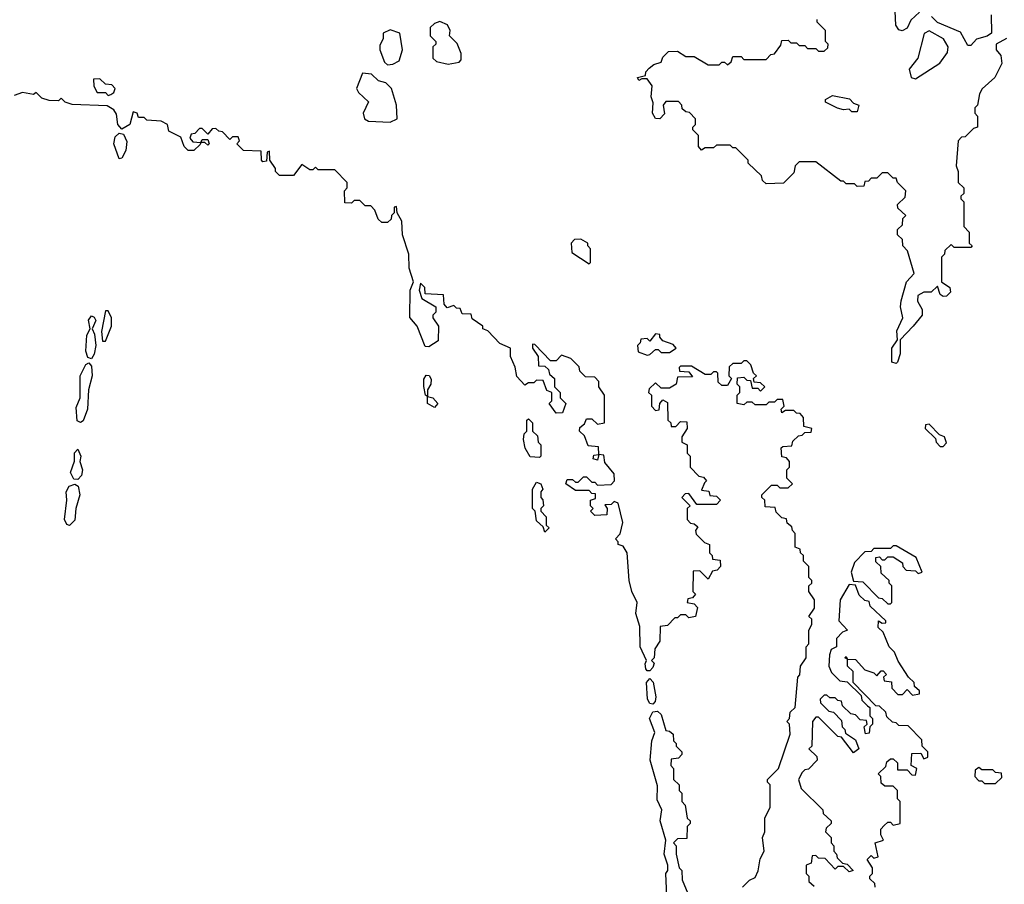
# Model space of a CAD drawing. Extents: x 2737310 to 2869991, y 870230 to 1012730.
# Tile 99 of 256: x 2834265 to 2837827, y 898465 to 901594. Entities that reach past the tile are written whole.
import ezdxf

# ---------------------------------------------------------------- set-up
doc = ezdxf.new("R2010")
doc.units = 0

msp = doc.modelspace()

# ---------------------------------------------------------------- linework, layer by layer
at = {"layer": '0CON02XD'}
for points in [[(2837519.3, 901620.7), (2837488, 901592), (2837475, 901562.5), (2837457, 901553), (2837445, 901557.5), (2837434.2, 901574.2), (2837432, 901625)], [(2837778.8, 901611.2), (2837780, 901545), (2837765, 901533.8), (2837726.4, 901523.6), (2837705, 901500), (2837695, 901500), (2837668, 901548), (2837585, 901583.8), (2837563.3, 901605)], [(2835815, 901433.3), (2835855, 901440), (2835861.7, 901448.3), (2835861.7, 901471.7), (2835847, 901507), (2835820, 901535), (2835822.5, 901555), (2835812.5, 901575), (2835785, 901587.5), (2835765, 901580), (2835750, 901565), (2835750, 901535), (2835770, 901515), (2835770, 901505), (2835760, 901495), (2835760, 901455), (2835773, 901443), (2835815, 901433.3)], [(2837497.5, 900485), (2837450, 900435), (2837450, 900385), (2837440, 900355), (2837435, 900350), (2837420, 900355), (2837420, 900405), (2837440, 900435), (2837438.3, 900468.3), (2837460, 900515), (2837451.2, 900555), (2837453.9, 900576.1), (2837473.3, 900645), (2837500, 900675), (2837477, 900757), (2837460, 900775), (2837458.3, 900798.3), (2837440, 900815), (2837440, 900835), (2837458.3, 900851.7), (2837460, 900875), (2837470, 900885), (2837441.7, 900911.7), (2837440, 900925), (2837468.3, 900951.7), (2837470, 900975), (2837440, 901005), (2837435, 901020), (2837425, 901020), (2837405, 901040), (2837385, 901040), (2837365, 901020), (2837345, 901020), (2837335, 901010), (2837321.7, 901008.3), (2837318.3, 900991.7), (2837295, 900990), (2837285, 901000), (2837255, 901000), (2837245, 901010), (2837235, 901010), (2837145, 901080), (2837085, 901080), (2837070, 901065), (2837065, 901040), (2837028.3, 901001.7), (2836965, 901000), (2836951.7, 901011.7), (2836948.3, 901028.3), (2836900, 901075), (2836900, 901085), (2836855, 901130), (2836845, 901130), (2836835, 901140), (2836785, 901140), (2836775, 901130), (2836745, 901130), (2836731.7, 901121.7), (2836720, 901135), (2836720, 901175), (2836700, 901195), (2836700, 901205), (2836710, 901215), (2836710, 901235), (2836688.3, 901258.3), (2836675, 901260), (2836661.7, 901271.7), (2836660, 901285), (2836648.3, 901298.3), (2836601.7, 901298.3), (2836592.5, 901285), (2836597, 901253), (2836580, 901235), (2836565, 901236.7), (2836553.8, 901255), (2836557, 901293), (2836548.8, 901315), (2836552.5, 901355), (2836535, 901380), (2836515, 901380), (2836505, 901373.3), (2836500, 901385), (2836528.3, 901391.7), (2836530, 901405), (2836541.7, 901418.3), (2836558.3, 901431.7), (2836585, 901440), (2836591.7, 901458.3), (2836611.7, 901478.3), (2836645, 901480), (2836675, 901460), (2836705, 901460), (2836755, 901430), (2836795, 901430), (2836805, 901440), (2836815, 901440), (2836825, 901430), (2836838.3, 901441.7), (2836845, 901460), (2836875, 901460), (2836885, 901450), (2836965, 901450), (2836981.7, 901468.3), (2836995, 901470), (2837018.3, 901501.7), (2837021.7, 901518.3), (2837045, 901520), (2837055, 901510), (2837075, 901510), (2837085, 901500), (2837105, 901500), (2837115, 901490), (2837145, 901490), (2837155, 901480), (2837175, 901480), (2837188.3, 901491.7), (2837190, 901505), (2837180, 901515), (2837180, 901555), (2837150, 901585), (2837150, 901595)], [(2835595, 901430), (2835615, 901432.5), (2835637.5, 901445), (2835650, 901485), (2835640, 901545), (2835605, 901556.7), (2835580, 901545), (2835580, 901525), (2835568.3, 901501.7), (2835567.5, 901485), (2835585, 901440), (2835595, 901430)], [(2837505, 901380), (2837593.9, 901436.1), (2837621.2, 901475), (2837623.3, 901495), (2837606.7, 901525), (2837555, 901553.3), (2837536.4, 901543.6), (2837513.3, 901455), (2837482.5, 901415), (2837490, 901385), (2837505, 901380)], [(2837834.1, 901525.9), (2837797.5, 901505), (2837797.5, 901485), (2837813.6, 901463.6), (2837817.5, 901435), (2837792.5, 901385), (2837747, 901343), (2837737.5, 901325), (2837730, 901285), (2837720, 901275), (2837720, 901255), (2837730, 901245), (2837730, 901205), (2837715, 901200), (2837685, 901170), (2837671.7, 901168.3), (2837660, 901155), (2837652.5, 901065), (2837660, 901045), (2837660, 901005), (2837680, 900985), (2837680, 900965), (2837670, 900955), (2837670, 900945), (2837680, 900935), (2837680, 900845), (2837700, 900825), (2837700, 900785), (2837710, 900775), (2837705, 900770), (2837645, 900770), (2837635, 900780), (2837611.7, 900758.3), (2837610, 900745), (2837600, 900735), (2837600, 900645), (2837630, 900625), (2837631.7, 900608.3), (2837617, 900593), (2837605, 900592.5), (2837595, 900600), (2837585, 900630), (2837561.7, 900608.3), (2837535, 900607.5), (2837513.6, 900596.4), (2837512.5, 900575), (2837530, 900545), (2837530, 900525), (2837497.5, 900485)], [(2835605, 901223.3), (2835630, 901235), (2835627.5, 901285), (2835610, 901345), (2835590, 901365), (2835563, 901373), (2835537, 901397), (2835505, 901400), (2835483.3, 901345), (2835490.7, 901330.7), (2835527, 901297), (2835507.5, 901255), (2835512.5, 901235), (2835527, 901227), (2835605, 901223.3)], [(2834585, 901320), (2834595, 901322.5), (2834605, 901330), (2834610, 901345), (2834598.3, 901358.3), (2834575, 901360), (2834555, 901380), (2834531.7, 901378.3), (2834533, 901353), (2834545, 901330), (2834575, 901330), (2834585, 901320)], [(2837045, 899900), (2837060, 899915), (2837040, 899935), (2837040, 899965), (2837050, 899975), (2837050, 899995), (2837038.3, 900008.3), (2837021.7, 900011.7), (2837020, 900045), (2837025, 900050), (2837058.3, 900051.7), (2837061.7, 900068.3), (2837081.7, 900088.3), (2837095, 900090), (2837105, 900100), (2837128.3, 900101.7), (2837130, 900115), (2837101.7, 900121.7), (2837100, 900155), (2837088.3, 900168.3), (2837075, 900170), (2837065, 900180), (2837035, 900180), (2837021.7, 900171.7), (2837020, 900185), (2837030, 900195), (2837025, 900220), (2837005, 900220), (2836995, 900210), (2836975, 900210), (2836965, 900200), (2836925, 900200), (2836915, 900210), (2836895, 900210), (2836885, 900200), (2836860, 900205), (2836860, 900235), (2836870, 900245), (2836870, 900265), (2836860, 900275), (2836861.7, 900298.3), (2836885, 900300), (2836895, 900290), (2836908.3, 900288.3), (2836915, 900260), (2836935, 900260), (2836945, 900250), (2836960, 900265), (2836945, 900280), (2836921.7, 900281.7), (2836920, 900295), (2836930, 900305), (2836920, 900315), (2836910, 900345), (2836895, 900360), (2836885, 900360), (2836875, 900350), (2836845, 900350), (2836831.7, 900338.3), (2836830, 900305), (2836840, 900295), (2836825, 900270), (2836805, 900270), (2836791.7, 900281.7), (2836790, 900315), (2836785, 900320), (2836775, 900320), (2836765, 900310), (2836745, 900310), (2836695, 900340), (2836655, 900340), (2836650, 900335), (2836651.7, 900321.7), (2836685, 900320), (2836698.3, 900301.7), (2836645, 900300), (2836640, 900275), (2836615, 900260), (2836585, 900260), (2836565, 900280), (2836541.7, 900258.3), (2836540, 900245), (2836550, 900235), (2836550, 900195), (2836565, 900180), (2836578.3, 900181.7), (2836580, 900205), (2836591.7, 900218.3), (2836608.3, 900208.3), (2836610, 900145), (2836620, 900135), (2836621.7, 900121.7), (2836638.3, 900121.7), (2836655, 900140), (2836678.3, 900138.3), (2836680, 900115), (2836660, 900085), (2836660, 900065), (2836680, 900055), (2836680, 900025), (2836690, 900015), (2836690, 899975), (2836721.7, 899941.7), (2836738.3, 899938.3), (2836750, 899925), (2836741.7, 899918.3), (2836731.7, 899891.7), (2836758.3, 899888.3), (2836761.7, 899871.7), (2836785, 899870), (2836800, 899855), (2836785, 899840), (2836715, 899840), (2836685, 899880), (2836671.7, 899878.3), (2836660, 899865), (2836690, 899835), (2836680, 899825), (2836680, 899785), (2836691.7, 899771.7), (2836705, 899770), (2836718.3, 899758.3), (2836710, 899745), (2836711.7, 899731.7), (2836741.7, 899701.7), (2836760, 899695), (2836760, 899665), (2836770, 899655), (2836771.7, 899641.7), (2836798.3, 899638.3), (2836800, 899615), (2836788.3, 899601.7), (2836771.7, 899598.3), (2836755, 899570), (2836725, 899600), (2836701.7, 899598.3), (2836700, 899525), (2836710, 899515), (2836698.3, 899501.7), (2836681.7, 899498.3), (2836680, 899485), (2836705, 899480), (2836717, 899467), (2836710, 899435), (2836685, 899430), (2836675, 899440), (2836655, 899440), (2836645, 899430), (2836635, 899430), (2836608.3, 899401.7), (2836581.7, 899398.3), (2836580, 899345), (2836563, 899317), (2836560, 899285), (2836550, 899275), (2836560, 899265), (2836555, 899250), (2836545, 899237.5), (2836535, 899237.5), (2836530, 899245), (2836527, 899263), (2836532.5, 899275), (2836510, 899325), (2836508.3, 899398.3), (2836494, 899445), (2836498, 899485), (2836478.8, 899525), (2836470, 899565), (2836462.5, 899665), (2836448.3, 899688.3), (2836430, 899695), (2836430, 899705), (2836420, 899715), (2836437, 899733), (2836446.7, 899775), (2836430, 899845), (2836415, 899850), (2836405, 899840), (2836381.7, 899838.3), (2836390, 899825), (2836388.3, 899801.7), (2836345, 899800), (2836330, 899815), (2836340, 899825), (2836330, 899835), (2836330, 899855), (2836348.3, 899861.7), (2836348.3, 899878.3), (2836335, 899880), (2836325, 899890), (2836275, 899890), (2836240, 899915), (2836245, 899930), (2836265, 899930), (2836275, 899920), (2836285, 899920), (2836305, 899940), (2836315, 899940), (2836335, 899920), (2836345, 899920), (2836355, 899910), (2836405, 899912.5), (2836416.2, 899925), (2836415, 899950), (2836381.7, 899991.7), (2836378.3, 900018.3), (2836360, 900020), (2836355, 900000), (2836340, 900005), (2836341.7, 900018.3), (2836360, 900020), (2836358.3, 900048.3), (2836321.7, 900051.7), (2836308.3, 900088.3), (2836290, 900105), (2836291.7, 900118.3), (2836308.3, 900131.7), (2836315, 900150), (2836335, 900150), (2836355, 900130), (2836380, 900135), (2836380, 900235), (2836360, 900265), (2836360, 900285), (2836345, 900300), (2836311.7, 900301.7), (2836291.7, 900321.7), (2836288.3, 900338.3), (2836258.3, 900368.3), (2836225, 900380), (2836205, 900360), (2836185, 900360), (2836128.3, 900418.3), (2836120, 900420), (2836120, 900405), (2836140, 900375), (2836141.7, 900341.7), (2836165, 900340), (2836178.3, 900328.3), (2836181.7, 900311.7), (2836200, 900295), (2836200, 900265), (2836220, 900245), (2836220, 900225), (2836240, 900205), (2836228.3, 900171.7), (2836205, 900170), (2836180, 900205), (2836190, 900215), (2836190, 900245), (2836171.7, 900251.7), (2836158.3, 900288.3), (2836135, 900290), (2836125, 900280), (2836105, 900280), (2836091.7, 900271.7), (2836063, 900303), (2836057, 900337), (2836040, 900375), (2836040, 900405), (2836001.7, 900421.7), (2835958.3, 900468.3), (2835940, 900475), (2835940, 900485), (2835901.7, 900511.7), (2835898.3, 900528.3), (2835865, 900530), (2835858.3, 900548.3), (2835845, 900550), (2835835, 900560), (2835811.7, 900551.7), (2835800, 900565), (2835798.3, 900598.3), (2835731.7, 900601.7), (2835730, 900625), (2835715, 900640), (2835710, 900615), (2835720, 900585), (2835770, 900555), (2835770, 900535), (2835760, 900525), (2835760, 900515), (2835780, 900485), (2835778.3, 900431.7), (2835745, 900410), (2835731.7, 900411.7), (2835702.5, 900485), (2835676.7, 900516.7), (2835677.5, 900615), (2835690, 900645), (2835673.3, 900695), (2835672.5, 900745), (2835650, 900815), (2835647.5, 900865), (2835630, 900895), (2835628.3, 900918.3), (2835620, 900915), (2835620, 900895), (2835610, 900885), (2835608.3, 900871.7), (2835595, 900860), (2835575, 900860), (2835561.7, 900871.7), (2835550, 900905), (2835535, 900920), (2835515, 900920), (2835495, 900940), (2835475, 900940), (2835465, 900930), (2835441.7, 900931.7), (2835440, 900975), (2835450, 900985), (2835450, 901005), (2835405, 901050), (2835345, 901050), (2835335, 901060), (2835325, 901050), (2835315, 901050), (2835285, 901070), (2835255, 901030), (2835205, 901030), (2835190, 901045), (2835190, 901055), (2835170, 901085), (2835168.3, 901118.3), (2835160, 901115), (2835158.3, 901081.7), (2835145, 901080), (2835140, 901085), (2835138.3, 901118.3), (2835075, 901120), (2835050, 901145), (2835060, 901155), (2835055, 901170), (2835035, 901170), (2835025, 901160), (2834998.3, 901188.3), (2834985, 901190), (2834975, 901200), (2834961.7, 901198.3), (2834945, 901180), (2834925, 901200), (2834915, 901200), (2834898.3, 901181.7), (2834885, 901180), (2834880, 901165), (2834891.7, 901151.7), (2834920, 901150), (2834925, 901160), (2834945, 901160), (2834950, 901145), (2834945, 901140), (2834935, 901150), (2834920, 901150), (2834918.3, 901141.7), (2834895, 901120), (2834875, 901120), (2834860, 901135), (2834848.3, 901168.3), (2834805, 901190), (2834800, 901215), (2834777, 901227), (2834725, 901230), (2834715, 901240), (2834695, 901240), (2834690, 901255), (2834675, 901260), (2834663.3, 901215), (2834635, 901197.5), (2834620, 901215), (2834615, 901252.5), (2834605, 901267.5), (2834581.7, 901281.7), (2834455, 901286.7), (2834430, 901295), (2834415, 901310), (2834405, 901300), (2834371.7, 901301.7), (2834345, 901310), (2834325, 901330), (2834315, 901322.5), (2834275, 901330), (2834245, 901320)], [(2837295, 901260), (2837275, 901260), (2837265, 901270), (2837245, 901267.5), (2837223.6, 901273.6), (2837180, 901295), (2837180, 901305), (2837205, 901320), (2837267, 901307), (2837281.7, 901291.7), (2837300, 901285), (2837295, 901260)], [(2834625, 901090), (2834605.6, 901145), (2834610, 901170), (2834625, 901183.3), (2834640, 901180), (2834653.1, 901153.1), (2834649.1, 901120.9), (2834635, 901092.5), (2834625, 901090)], [(2836325, 900710), (2836330, 900715), (2836330, 900765), (2836320, 900775), (2836320, 900785), (2836295, 900800), (2836271.7, 900798.3), (2836260, 900785), (2836261.7, 900751.7), (2836325, 900710)], [(2834575, 900430), (2834597.5, 900485), (2834597.5, 900515), (2834585, 900540), (2834575, 900540), (2834561.2, 900465), (2834565, 900430), (2834575, 900430)], [(2834525, 900366.7), (2834511.2, 900371.2), (2834503.8, 900395), (2834508, 900452), (2834520, 900475), (2834513.3, 900506.7), (2834525, 900522.5), (2834535, 900517.5), (2834540, 900505), (2834526.7, 900475), (2834536.2, 900456.2), (2834540.4, 900415), (2834535, 900383.3), (2834525, 900366.7)], [(2836535, 900380), (2836545, 900382.5), (2836565, 900400), (2836575, 900400), (2836585, 900390), (2836615, 900390), (2836640, 900405), (2836628.3, 900418.3), (2836591.7, 900431.7), (2836580, 900445), (2836580, 900455), (2836565, 900457.5), (2836545, 900430), (2836535, 900440), (2836511.7, 900438.3), (2836510, 900425), (2836500, 900415), (2836501.7, 900391.7), (2836535, 900380)], [(2834485, 900136.2), (2834472.5, 900142.5), (2834469.3, 900190.7), (2834483.3, 900225), (2834483.3, 900305), (2834503.9, 900346.1), (2834515, 900352.5), (2834525, 900340), (2834526.7, 900305), (2834513.8, 900255), (2834510.8, 900185), (2834495, 900142), (2834485, 900136.2)], [(2835765, 900190), (2835740, 900205), (2835740, 900230), (2835732.5, 900235), (2835727, 900267), (2835727, 900293), (2835735, 900307.5), (2835746.4, 900306.4), (2835753, 900293), (2835752.5, 900275), (2835740, 900255), (2835740, 900230), (2835760, 900225), (2835777.5, 900205), (2835765, 900190)], [(2836145, 900010), (2836111.7, 900011.7), (2836093, 900043), (2836087.5, 900075), (2836090, 900095), (2836100, 900105), (2836100, 900145), (2836105, 900150), (2836120, 900135), (2836120, 900105), (2836138.3, 900088.3), (2836140, 900065), (2836150, 900055), (2836150, 900015), (2836145, 900010)], [(2837605, 900050), (2837617.5, 900062.5), (2837610, 900085), (2837591.7, 900091.7), (2837555, 900130), (2837541.7, 900128.3), (2837540, 900115), (2837578.3, 900078.3), (2837580, 900065), (2837595, 900050), (2837605, 900050)], [(2834475, 899930), (2834460.7, 899930.7), (2834449.2, 899955), (2834463, 899997), (2834463.6, 900026.4), (2834475, 900040), (2834486.2, 900015), (2834482.5, 899995), (2834492, 899965), (2834488.8, 899945), (2834475, 899930)], [(2834445, 899763.3), (2834435, 899766.7), (2834427.5, 899785), (2834435.9, 899855.9), (2834433.3, 899885), (2834443.6, 899906.4), (2834465, 899913.3), (2834476, 899906), (2834482, 899875), (2834468.6, 899825), (2834465, 899782.5), (2834445, 899763.3)], [(2836165, 899740), (2836158.3, 899758.3), (2836135, 899780), (2836130, 899815), (2836120, 899825), (2836120, 899895), (2836135, 899920), (2836150, 899915), (2836157.5, 899895), (2836150, 899885), (2836150, 899865), (2836157, 899857), (2836160, 899835), (2836150, 899825), (2836150, 899815), (2836170, 899795), (2836170, 899765), (2836180, 899755), (2836165, 899740)], [(2836880, 898455), (2836905, 898480), (2836925, 898490), (2836936.4, 898513.6), (2836943, 898557), (2836957.5, 898585), (2836952.5, 898635), (2836960, 898655), (2836960, 898705), (2836980, 898745), (2836980, 898825), (2836970, 898835), (2836970, 898845), (2837010, 898885), (2837051.7, 899008.3), (2837050, 899045), (2837040, 899055), (2837050, 899065), (2837051.7, 899088.3), (2837070, 899105), (2837080, 899215), (2837087, 899223), (2837090, 899255), (2837110, 899285), (2837110, 899325), (2837120, 899335), (2837120, 899385), (2837130, 899405), (2837130, 899425), (2837120, 899435), (2837140, 899465), (2837140, 899495), (2837120, 899525), (2837120, 899545), (2837130, 899555), (2837130, 899565), (2837120, 899575), (2837120, 899615), (2837100, 899635), (2837100, 899655), (2837090, 899665), (2837088.3, 899678.3), (2837070, 899685), (2837070, 899735), (2837060, 899745), (2837058.3, 899758.3), (2837041.7, 899771.7), (2837038.3, 899788.3), (2837021.7, 899791.7), (2837001.7, 899811.7), (2836998.3, 899828.3), (2836961.7, 899831.7), (2836960, 899855), (2836950, 899865), (2836950, 899875), (2836985, 899910), (2837005, 899910), (2837015, 899900), (2837045, 899900)], [(2837415, 899480), (2837420, 899485), (2837420, 899545), (2837410, 899555), (2837410, 899565), (2837381.7, 899591.7), (2837380, 899615), (2837361.7, 899631.7), (2837361.7, 899648.3), (2837375, 899650), (2837385, 899640), (2837395, 899640), (2837405, 899650), (2837425, 899650), (2837458.3, 899628.3), (2837460, 899615), (2837471.7, 899601.7), (2837505, 899600), (2837515, 899590), (2837530, 899595), (2837508.3, 899648.3), (2837435, 899690), (2837425, 899690), (2837415, 899680), (2837355, 899680), (2837345, 899670), (2837321.7, 899668.3), (2837285, 899630), (2837272.5, 899595), (2837281.7, 899561.7), (2837315, 899560), (2837371.7, 899501.7), (2837385, 899500), (2837405, 899480), (2837415, 899480)], [(2837360, 898455), (2837358.3, 898468.3), (2837340, 898485), (2837340, 898495), (2837350, 898505), (2837350, 898525), (2837330, 898555), (2837345, 898570), (2837355, 898560), (2837370, 898565), (2837360, 898615), (2837390, 898625), (2837380, 898645), (2837380, 898665), (2837391.7, 898678.3), (2837405, 898690), (2837415, 898690), (2837425, 898680), (2837450, 898685), (2837450, 898765), (2837440, 898775), (2837440, 898805), (2837425, 898820), (2837395, 898820), (2837381.7, 898831.7), (2837380, 898855), (2837370, 898865), (2837398.3, 898891.7), (2837401.7, 898908.3), (2837415, 898920), (2837425, 898920), (2837440, 898905), (2837440, 898880), (2837475, 898880), (2837491.7, 898861.7), (2837505, 898860), (2837510, 898885), (2837490, 898895), (2837491.7, 898938.3), (2837525, 898940), (2837535, 898920), (2837550, 898925), (2837550, 898945), (2837530, 898965), (2837528.3, 898988.3), (2837478.3, 899038.3), (2837445, 899040), (2837435, 899050), (2837421.7, 899051.7), (2837401.7, 899071.7), (2837398.3, 899088.3), (2837375, 899110), (2837361.7, 899111.7), (2837280, 899195), (2837280, 899235), (2837260, 899255), (2837260, 899280), (2837250, 899285), (2837255, 899290), (2837260, 899280), (2837288.3, 899278.3), (2837321.7, 899241.7), (2837355, 899230), (2837365, 899220), (2837381.7, 899238.3), (2837388.3, 899238.3), (2837400, 899225), (2837390, 899215), (2837391.7, 899201.7), (2837418.3, 899198.3), (2837420, 899175), (2837441.7, 899151.7), (2837458.3, 899151.7), (2837475, 899170), (2837495, 899150), (2837520, 899155), (2837520, 899165), (2837501.7, 899181.7), (2837500, 899195), (2837480, 899215), (2837443, 899273), (2837430, 899305), (2837410, 899325), (2837388.3, 899378.3), (2837370, 899395), (2837371.7, 899418.3), (2837385, 899410), (2837398.3, 899411.7), (2837398.3, 899418.3), (2837341.7, 899471.7), (2837338.3, 899488.3), (2837321.7, 899491.7), (2837301.7, 899511.7), (2837288.3, 899548.3), (2837265, 899550), (2837232.5, 899495), (2837228.3, 899418.3), (2837260, 899385), (2837241.7, 899378.3), (2837220, 899355), (2837220, 899325), (2837200, 899315), (2837193.9, 899296.1), (2837192.5, 899255), (2837201.7, 899231.7), (2837231.7, 899201.7), (2837258.3, 899198.3), (2837308.3, 899148.3), (2837311.7, 899131.7), (2837331.7, 899111.7), (2837340, 899105), (2837340, 899075), (2837350, 899065), (2837350, 899045), (2837340, 899035), (2837338.3, 899011.7), (2837325, 899010), (2837320, 899035), (2837330, 899045), (2837328.3, 899058.3), (2837305, 899060), (2837288.3, 899078.3), (2837271.7, 899081.7), (2837241.7, 899111.7), (2837238.3, 899128.3), (2837225, 899130), (2837215, 899140), (2837195, 899140), (2837185, 899150), (2837175, 899150), (2837160, 899135), (2837161.7, 899121.7), (2837191.7, 899091.7), (2837208.3, 899088.3), (2837238.3, 899058.3), (2837240, 899035), (2837250, 899025), (2837251.7, 899011.7), (2837288.3, 898988.3), (2837300, 898955), (2837281.7, 898941.7), (2837238.3, 898998.3), (2837225, 899000), (2837155, 899070), (2837145, 899070), (2837133.3, 899055), (2837130, 898965), (2837120, 898955), (2837148.3, 898928.3), (2837150, 898915), (2837118.3, 898881.7), (2837105, 898880), (2837095, 898870), (2837082.5, 898845), (2837091.7, 898811.7), (2837170, 898735), (2837171.7, 898721.7), (2837200, 898695), (2837200, 898685), (2837181.7, 898668.3), (2837180, 898655), (2837200, 898635), (2837200, 898615), (2837210, 898605), (2837210, 898585), (2837220, 898575), (2837221.7, 898561.7), (2837241.7, 898541.7), (2837258.3, 898538.3), (2837280, 898515), (2837265, 898510), (2837245, 898530), (2837225, 898530), (2837215, 898520), (2837178.3, 898558.3), (2837155, 898560), (2837145, 898570), (2837131.7, 898568.3), (2837128.3, 898541.7), (2837110, 898535), (2837110, 898505), (2837120, 898495), (2837120, 898475), (2837138.3, 898458.3)], [(2836555, 899117.5), (2836545, 899120), (2836536.2, 899135), (2836532.5, 899195), (2836545, 899210), (2836557, 899197), (2836566.4, 899143.6), (2836563.6, 899126.4), (2836555, 899117.5)], [(2836607, 898397), (2836602.5, 898505), (2836610, 898515), (2836610, 898535), (2836596.7, 898575), (2836602.5, 898625), (2836581.2, 898695), (2836587.5, 898735), (2836570.7, 898770.7), (2836571.7, 898821.7), (2836546.2, 898915), (2836552, 898985), (2836562.5, 899015), (2836543.8, 899065), (2836555, 899090), (2836571.7, 899091.7), (2836585, 899080), (2836601.7, 899021.7), (2836615, 899020), (2836628.3, 899008.3), (2836630, 898985), (2836640, 898975), (2836640, 898965), (2836660, 898945), (2836660, 898935), (2836648.3, 898921.7), (2836621.7, 898918.3), (2836620, 898895), (2836630, 898885), (2836630, 898845), (2836650, 898825), (2836650, 898805), (2836660, 898795), (2836660, 898765), (2836671.7, 898751.7), (2836680, 898705), (2836690, 898695), (2836690, 898685), (2836680, 898675), (2836678.3, 898631.7), (2836645, 898630), (2836630, 898615), (2836640, 898605), (2836640, 898575), (2836650, 898525), (2836660, 898515), (2836661.7, 898481.7), (2836681.7, 898431.7)], [(2837795, 898830), (2837818.3, 898851.7), (2837817, 898867), (2837795, 898870), (2837785, 898880), (2837745, 898880), (2837735, 898887.5), (2837721.7, 898878.3), (2837720, 898855), (2837735, 898840), (2837745, 898840), (2837755, 898830), (2837795, 898830)]]:
    msp.add_lwpolyline(points, dxfattribs=at)

doc.saveas('drawing.dxf')
